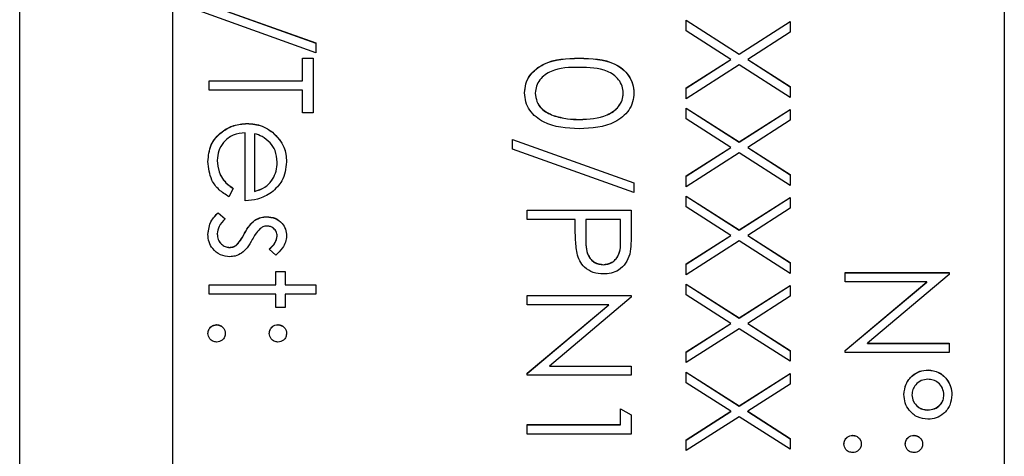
# Model space of a CAD drawing. Header units: millimetres. Extents: x 179 to 1964, y 94 to 1575.
# Tile 19 of 34: x 1761.5 to 1777.6, y 939.37 to 946.51. Entities that reach past the tile are written whole.
import ezdxf

# ---------------------------------------------------------------- set-up
doc = ezdxf.new("R2010")
doc.units = ezdxf.units.MM

msp = doc.modelspace()

# ---------------------------------------------------------------- linework, layer by layer
at = {"color": 7, "linetype": 'Continuous', "lineweight": 25}
for p, q in [((1761.504, 924.717), (1761.504, 985.717)), ((1777.604, 985.293), (1777.604, 925.315)), ((1764.004, 983.294), (1764.004, 927.314)), ((1764.364, 946.841), (1766.348, 946.13)), ((1764.364, 946.838), (1766.348, 946.127)), ((1766.348, 945.969), (1764.364, 946.68)), ((1772.404, 946.503), (1773.271, 945.948)), ((1772.404, 946.327), (1772.404, 946.503)), ((1772.404, 946.5), (1773.271, 945.945)), ((1773.271, 945.948), (1774.104, 946.481)), ((1773.271, 945.945), (1774.104, 946.479)), ((1774.104, 946.481), (1774.104, 946.305)), ((1773.134, 945.86), (1772.404, 946.327)), ((1774.104, 946.305), (1773.409, 945.86)), ((1766.348, 946.13), (1766.348, 945.969)), ((1766.13, 945.882), (1766.304, 945.882)), ((1766.13, 945.512), (1766.13, 945.882)), ((1766.13, 945.879), (1766.304, 945.879)), ((1766.304, 945.882), (1766.304, 944.989)), ((1770.653, 945.879), (1770.653, 945.882)), ((1773.271, 945.945), (1773.271, 945.948)), ((1772.404, 945.394), (1773.134, 945.86)), ((1772.404, 945.391), (1773.134, 945.858)), ((1773.271, 945.772), (1772.404, 945.218)), ((1773.134, 945.858), (1773.134, 945.86)), ((1774.104, 945.239), (1773.271, 945.772)), ((1773.409, 945.86), (1774.104, 945.415)), ((1773.409, 945.858), (1773.409, 945.86)), ((1773.409, 945.858), (1774.104, 945.413)), ((1764.604, 945.512), (1766.13, 945.512)), ((1764.604, 945.359), (1764.604, 945.512)), ((1764.604, 945.509), (1766.13, 945.509)), ((1766.13, 945.509), (1766.13, 945.512)), ((1772.404, 945.218), (1772.404, 945.394)), ((1774.104, 945.415), (1774.104, 945.239)), ((1766.13, 945.359), (1764.604, 945.359)), ((1766.13, 944.989), (1766.13, 945.359)), ((1769.935, 945.306), (1769.935, 945.309)), ((1771.373, 945.306), (1771.373, 945.309)), ((1766.304, 944.989), (1766.13, 944.989)), ((1770.227, 944.942), (1770.227, 944.944)), ((1772.404, 945.065), (1773.271, 944.51)), ((1772.404, 944.889), (1772.404, 945.065)), ((1772.404, 945.062), (1773.271, 944.507)), ((1773.271, 944.51), (1774.104, 945.043)), ((1773.271, 944.507), (1774.104, 945.041)), ((1774.104, 945.043), (1774.104, 944.867)), ((1765.222, 944.812), (1765.222, 944.815)), ((1770.654, 944.877), (1770.654, 944.88)), ((1773.134, 944.422), (1772.404, 944.889)), ((1774.104, 944.867), (1773.409, 944.422)), ((1765.193, 943.551), (1765.193, 944.662)), ((1765.345, 944.646), (1765.345, 943.703)), ((1765.637, 944.669), (1765.637, 944.672)), ((1769.564, 944.553), (1771.548, 943.842)), ((1769.564, 944.392), (1769.564, 944.553)), ((1769.564, 944.55), (1771.548, 943.84)), ((1773.271, 944.507), (1773.271, 944.51)), ((1771.548, 943.682), (1769.564, 944.392)), ((1772.404, 943.956), (1773.134, 944.422)), ((1772.404, 943.953), (1773.134, 944.42)), ((1773.271, 944.334), (1772.404, 943.78)), ((1773.134, 944.42), (1773.134, 944.422)), ((1774.104, 943.801), (1773.271, 944.334)), ((1773.409, 944.422), (1774.104, 943.977)), ((1773.409, 944.42), (1773.409, 944.422)), ((1773.409, 944.42), (1774.104, 943.975)), ((1764.735, 944.206), (1764.735, 944.209)), ((1765.716, 944.176), (1765.716, 944.178)), ((1772.404, 943.78), (1772.404, 943.956)), ((1774.104, 943.977), (1774.104, 943.801)), ((1771.548, 943.842), (1771.548, 943.682)), ((1764.996, 943.752), (1764.925, 943.616)), ((1765.345, 943.701), (1765.345, 943.703)), ((1772.404, 943.627), (1773.271, 943.072)), ((1772.404, 943.451), (1772.404, 943.627)), ((1772.404, 943.624), (1773.271, 943.07)), ((1773.271, 943.072), (1774.104, 943.605)), ((1773.271, 943.07), (1774.104, 943.603)), ((1774.104, 943.605), (1774.104, 943.429)), ((1764.751, 943.355), (1764.866, 943.254)), ((1764.751, 943.352), (1764.751, 943.355)), ((1764.751, 943.352), (1764.866, 943.251)), ((1769.804, 943.246), (1769.804, 943.398)), ((1769.804, 943.398), (1771.504, 943.398)), ((1769.804, 943.396), (1771.504, 943.396)), ((1771.504, 943.398), (1771.504, 943.065)), ((1773.134, 942.984), (1772.404, 943.451)), ((1774.104, 943.429), (1773.409, 942.984)), ((1765.351, 943.23), (1765.351, 943.233)), ((1765.542, 943.287), (1765.542, 943.289)), ((1770.589, 943.246), (1769.804, 943.246)), ((1770.589, 943.124), (1770.589, 943.246)), ((1770.763, 943.246), (1770.759, 942.948)), ((1771.33, 943.246), (1770.763, 943.246)), ((1771.33, 942.935), (1771.33, 943.246)), ((1764.735, 943.005), (1764.735, 943.008)), ((1765.181, 943.016), (1765.181, 943.018)), ((1772.404, 942.518), (1773.134, 942.984)), ((1772.404, 942.515), (1773.134, 942.982)), ((1773.134, 942.982), (1773.134, 942.984)), ((1773.271, 943.07), (1773.271, 943.072)), ((1773.409, 942.984), (1774.104, 942.539)), ((1773.409, 942.982), (1773.409, 942.984)), ((1773.409, 942.982), (1774.104, 942.537)), ((1765.053, 942.827), (1765.053, 942.83)), ((1765.716, 942.973), (1765.716, 942.976)), ((1770.759, 942.942), (1770.759, 942.939)), ((1771.33, 942.932), (1771.33, 942.935)), ((1773.271, 942.896), (1772.404, 942.342)), ((1774.104, 942.363), (1773.271, 942.896)), ((1764.935, 942.786), (1764.935, 942.788)), ((1765.692, 942.658), (1765.585, 942.761)), ((1771.047, 942.502), (1771.047, 942.505)), ((1772.404, 942.342), (1772.404, 942.518)), ((1774.104, 942.539), (1774.104, 942.363)), ((1765.694, 942.396), (1765.846, 942.396)), ((1765.694, 942.178), (1765.694, 942.396)), ((1765.694, 942.393), (1765.846, 942.393)), ((1765.846, 942.396), (1765.846, 942.178)), ((1775.004, 942.376), (1776.704, 942.376)), ((1775.004, 942.223), (1775.004, 942.376)), ((1775.004, 942.373), (1776.704, 942.373)), ((1776.704, 942.344), (1775.366, 941.221)), ((1776.704, 942.376), (1776.704, 942.344)), ((1764.604, 942.178), (1765.694, 942.178)), ((1764.604, 942.026), (1764.604, 942.178)), ((1764.604, 942.176), (1765.694, 942.176)), ((1765.694, 942.176), (1765.694, 942.178)), ((1765.846, 942.178), (1766.348, 942.178)), ((1765.846, 942.176), (1765.846, 942.178)), ((1765.846, 942.176), (1766.348, 942.176)), ((1766.348, 942.178), (1766.348, 942.026)), ((1772.404, 942.189), (1773.271, 941.634)), ((1772.404, 942.013), (1772.404, 942.189)), ((1772.404, 942.186), (1773.271, 941.632)), ((1776.339, 942.223), (1775.004, 942.223)), ((1775.004, 941.103), (1776.339, 942.223)), ((1775.004, 941.101), (1776.339, 942.221)), ((1776.339, 942.221), (1776.339, 942.223)), ((1765.694, 942.026), (1764.604, 942.026)), ((1765.694, 941.808), (1765.694, 942.026)), ((1765.846, 942.026), (1765.846, 941.808)), ((1766.348, 942.026), (1765.846, 942.026)), ((1773.134, 941.546), (1772.404, 942.013)), ((1773.271, 941.634), (1774.104, 942.167)), ((1773.271, 941.632), (1774.104, 942.165)), ((1774.104, 942.167), (1774.104, 941.991)), ((1769.804, 942.004), (1771.504, 942.004)), ((1769.804, 941.851), (1769.804, 942.004)), ((1769.804, 942.001), (1771.504, 942.001)), ((1771.139, 941.851), (1769.804, 941.851)), ((1769.804, 940.731), (1771.139, 941.851)), ((1771.504, 941.972), (1770.166, 940.849)), ((1771.139, 941.849), (1771.139, 941.851)), ((1771.504, 942.004), (1771.504, 941.972)), ((1774.104, 941.991), (1773.409, 941.546)), ((1765.846, 941.808), (1765.694, 941.808)), ((1769.804, 940.729), (1771.139, 941.849)), ((1772.404, 941.08), (1773.134, 941.546)), ((1772.404, 941.077), (1773.134, 941.544)), ((1773.134, 941.544), (1773.134, 941.546)), ((1773.271, 941.632), (1773.271, 941.634)), ((1773.409, 941.546), (1774.104, 941.102)), ((1773.409, 941.544), (1773.409, 941.546)), ((1773.409, 941.544), (1774.104, 941.099)), ((1764.724, 941.522), (1764.724, 941.525)), ((1765.727, 941.522), (1765.727, 941.525)), ((1773.271, 941.458), (1772.404, 940.904)), ((1774.104, 940.926), (1773.271, 941.458)), ((1775.366, 941.221), (1776.704, 941.221)), ((1775.366, 941.218), (1775.366, 941.221)), ((1775.366, 941.218), (1776.704, 941.218)), ((1776.704, 941.221), (1776.704, 941.069)), ((1772.404, 940.904), (1772.404, 941.08)), ((1774.104, 941.102), (1774.104, 940.926)), ((1775.004, 941.069), (1775.004, 941.103)), ((1776.704, 941.069), (1775.004, 941.069)), ((1769.804, 940.697), (1769.804, 940.731)), ((1770.166, 940.849), (1771.504, 940.849)), ((1770.166, 940.847), (1770.166, 940.849)), ((1770.166, 940.847), (1771.504, 940.847)), ((1771.504, 940.849), (1771.504, 940.697)), ((1772.404, 940.751), (1773.271, 940.196)), ((1772.404, 940.575), (1772.404, 940.751)), ((1772.404, 940.749), (1773.271, 940.194)), ((1773.271, 940.196), (1774.104, 940.729)), ((1773.271, 940.194), (1774.104, 940.727)), ((1774.104, 940.729), (1774.104, 940.553)), ((1776.359, 940.783), (1776.359, 940.785)), ((1771.504, 940.697), (1769.804, 940.697)), ((1773.134, 940.109), (1772.404, 940.575)), ((1774.104, 940.553), (1773.409, 940.109)), ((1776.094, 940.377), (1776.094, 940.38)), ((1776.617, 940.376), (1776.617, 940.379)), ((1771.33, 939.891), (1771.33, 940.152)), ((1771.33, 940.152), (1771.504, 940.052)), ((1771.33, 940.149), (1771.504, 940.05)), ((1772.404, 939.642), (1773.134, 940.109)), ((1772.404, 939.639), (1773.134, 940.106)), ((1773.134, 940.106), (1773.134, 940.109)), ((1773.271, 940.194), (1773.271, 940.196)), ((1773.409, 940.109), (1774.104, 939.664)), ((1773.409, 940.106), (1773.409, 940.109)), ((1773.409, 940.106), (1774.104, 939.661)), ((1776.353, 940.129), (1776.353, 940.132)), ((1771.504, 940.052), (1771.504, 939.738)), ((1773.271, 940.02), (1772.404, 939.466)), ((1774.104, 939.488), (1773.271, 940.02)), ((1769.804, 939.891), (1771.33, 939.891)), ((1769.804, 939.738), (1769.804, 939.891)), ((1769.804, 939.888), (1771.33, 939.888)), ((1771.33, 939.888), (1771.33, 939.891)), ((1771.504, 939.738), (1769.804, 939.738)), ((1772.404, 939.466), (1772.404, 939.642)), ((1774.104, 939.664), (1774.104, 939.488)), ((1775.124, 939.715), (1775.124, 939.718)), ((1776.127, 939.715), (1776.127, 939.718))]:
    msp.add_line(p, q, dxfattribs=at)
for points, knots in [([(1769.761, 945.314), (1769.765, 945.363), (1769.773, 945.463), (1769.862, 945.643), (1770.147, 945.866), (1770.451, 945.876), (1770.653, 945.882)], [0, 0, 0, 0, 0.125551, 0.25109, 0.50025, 1, 1, 1, 1]), ([(1769.761, 945.311), (1769.765, 945.361), (1769.773, 945.46), (1769.862, 945.64), (1770.147, 945.864), (1770.451, 945.873), (1770.653, 945.879)], [0, 0, 0, 0, 0.125551, 0.25109, 0.50025, 1, 1, 1, 1]), ([(1770.653, 945.882), (1770.856, 945.875), (1771.111, 945.867), (1771.366, 945.709), (1771.467, 945.599), (1771.536, 945.463), (1771.544, 945.364), (1771.548, 945.314)], [0, 0, 0, 0, 0.498702, 0.624177, 0.749467, 0.874745, 1, 1, 1, 1]), ([(1770.653, 945.879), (1770.856, 945.873), (1771.111, 945.865), (1771.366, 945.706), (1771.467, 945.596), (1771.536, 945.46), (1771.544, 945.361), (1771.548, 945.311)], [0, 0, 0, 0, 0.498702, 0.624177, 0.749467, 0.874745, 1, 1, 1, 1]), ([(1770.654, 945.73), (1770.495, 945.728), (1770.257, 945.726), (1770.025, 945.563), (1769.947, 945.425), (1769.939, 945.348), (1769.935, 945.309)], [0, 0, 0, 0, 0.500291, 0.749086, 0.874606, 1, 1, 1, 1]), ([(1771.373, 945.309), (1771.369, 945.348), (1771.362, 945.426), (1771.302, 945.529), (1771.218, 945.611), (1771.011, 945.724), (1770.813, 945.727), (1770.654, 945.73)], [0, 0, 0, 0, 0.125139, 0.250418, 0.375519, 0.500847, 1, 1, 1, 1]), ([(1770.653, 944.727), (1770.449, 944.737), (1770.144, 944.751), (1769.862, 944.982), (1769.773, 945.164), (1769.765, 945.264), (1769.761, 945.314)], [0, 0, 0, 0, 0.499407, 0.748743, 0.874372, 1, 1, 1, 1]), ([(1769.935, 945.309), (1769.941, 945.262), (1769.952, 945.17), (1770.049, 945.026), (1770.16, 944.975), (1770.227, 944.944)], [0, 0, 0, 0, 0.280257, 0.560781, 1, 1, 1, 1]), ([(1769.935, 945.306), (1769.941, 945.26), (1769.952, 945.167), (1770.049, 945.023), (1770.16, 944.973), (1770.227, 944.942)], [0, 0, 0, 0, 0.280257, 0.560781, 1, 1, 1, 1]), ([(1771.548, 945.314), (1771.544, 945.264), (1771.536, 945.164), (1771.447, 944.982), (1771.163, 944.752), (1770.857, 944.737), (1770.653, 944.727)], [0, 0, 0, 0, 0.1256, 0.251197, 0.500581, 1, 1, 1, 1]), ([(1770.654, 944.88), (1770.812, 944.886), (1771.048, 944.896), (1771.282, 945.055), (1771.361, 945.192), (1771.369, 945.27), (1771.373, 945.309)], [0, 0, 0, 0, 0.5000715, 0.7490206, 0.8745985, 1, 1, 1, 1]), ([(1770.654, 944.877), (1770.812, 944.883), (1771.048, 944.893), (1771.282, 945.052), (1771.361, 945.189), (1771.369, 945.267), (1771.373, 945.306)], [0, 0, 0, 0, 0.500072, 0.749021, 0.874598, 1, 1, 1, 1]), ([(1770.227, 944.944), (1770.305, 944.923), (1770.445, 944.884), (1770.59, 944.881), (1770.654, 944.88)], [0, 0, 0, 0, 0.559599, 1, 1, 1, 1]), ([(1770.227, 944.942), (1770.305, 944.92), (1770.445, 944.881), (1770.59, 944.878), (1770.654, 944.877)], [0, 0, 0, 0, 0.559599, 1, 1, 1, 1]), ([(1764.582, 944.19), (1764.591, 944.284), (1764.608, 944.473), (1764.789, 944.676), (1765.001, 944.794), (1765.148, 944.808), (1765.222, 944.815)], [0, 0, 0, 0, 0.279885, 0.558859, 0.779462, 1, 1, 1, 1]), ([(1764.582, 944.187), (1764.591, 944.282), (1764.608, 944.47), (1764.789, 944.673), (1765.001, 944.791), (1765.148, 944.805), (1765.222, 944.812)], [0, 0, 0, 0, 0.279885, 0.558859, 0.779462, 1, 1, 1, 1]), ([(1765.222, 944.815), (1765.306, 944.807), (1765.457, 944.793), (1765.582, 944.709), (1765.637, 944.672)], [0, 0, 0, 0, 0.559427, 1, 1, 1, 1]), ([(1765.222, 944.812), (1765.306, 944.804), (1765.457, 944.791), (1765.582, 944.706), (1765.637, 944.669)], [0, 0, 0, 0, 0.5594271, 1, 1, 1, 1]), ([(1765.193, 944.662), (1765.125, 944.654), (1764.991, 944.639), (1764.839, 944.518), (1764.748, 944.368), (1764.739, 944.262), (1764.735, 944.209)], [0, 0, 0, 0, 0.279963, 0.559359, 0.779526, 1, 1, 1, 1]), ([(1765.599, 944.498), (1765.557, 944.535), (1765.482, 944.602), (1765.387, 944.632), (1765.345, 944.646)], [0, 0, 0, 0, 0.558795, 1, 1, 1, 1]), ([(1765.637, 944.672), (1765.712, 944.595), (1765.846, 944.459), (1765.861, 944.27), (1765.868, 944.186)], [0, 0, 0, 0, 0.558577, 1, 1, 1, 1]), ([(1765.637, 944.669), (1765.712, 944.593), (1765.846, 944.456), (1765.861, 944.267), (1765.868, 944.183)], [0, 0, 0, 0, 0.558577, 1, 1, 1, 1]), ([(1765.716, 944.178), (1765.71, 944.244), (1765.7, 944.362), (1765.63, 944.457), (1765.599, 944.498)], [0, 0, 0, 0, 0.559458, 1, 1, 1, 1]), ([(1764.925, 943.616), (1764.869, 943.651), (1764.757, 943.72), (1764.612, 943.915), (1764.594, 944.086), (1764.582, 944.19)], [0, 0, 0, 0, 0.280919, 0.5614069, 1, 1, 1, 1]), ([(1764.735, 944.209), (1764.741, 944.146), (1764.751, 944.043), (1764.814, 943.912), (1764.896, 943.821), (1764.963, 943.775), (1764.996, 943.752)], [0, 0, 0, 0, 0.339465, 0.559626, 0.779498, 1, 1, 1, 1]), ([(1764.735, 944.206), (1764.741, 944.144), (1764.751, 944.04), (1764.814, 943.909), (1764.896, 943.818), (1764.963, 943.772), (1764.996, 943.749)], [0, 0, 0, 0, 0.339465, 0.559626, 0.779498, 1, 1, 1, 1]), ([(1765.345, 943.703), (1765.404, 943.722), (1765.521, 943.759), (1765.64, 943.89), (1765.704, 944.034), (1765.712, 944.13), (1765.716, 944.178)], [0, 0, 0, 0, 0.280138, 0.559194, 0.779598, 1, 1, 1, 1]), ([(1765.345, 943.701), (1765.404, 943.719), (1765.521, 943.757), (1765.64, 943.887), (1765.704, 944.032), (1765.712, 944.128), (1765.716, 944.176)], [0, 0, 0, 0, 0.280138, 0.559194, 0.779598, 1, 1, 1, 1]), ([(1765.868, 944.186), (1765.855, 944.076), (1765.833, 943.878), (1765.688, 943.745), (1765.624, 943.686)], [0, 0, 0, 0, 0.558919, 1, 1, 1, 1]), ([(1765.624, 943.686), (1765.549, 943.642), (1765.415, 943.563), (1765.261, 943.554), (1765.193, 943.551)], [0, 0, 0, 0, 0.558897, 1, 1, 1, 1]), ([(1764.582, 943), (1764.592, 943.077), (1764.61, 943.215), (1764.708, 943.312), (1764.751, 943.355)], [0, 0, 0, 0, 0.559289, 1, 1, 1, 1]), ([(1764.582, 942.997), (1764.592, 943.074), (1764.61, 943.212), (1764.708, 943.309), (1764.751, 943.352)], [0, 0, 0, 0, 0.559289, 1, 1, 1, 1]), ([(1764.866, 943.254), (1764.826, 943.215), (1764.756, 943.146), (1764.741, 943.05), (1764.735, 943.008)], [0, 0, 0, 0, 0.560833, 1, 1, 1, 1]), ([(1765.181, 943.018), (1765.207, 943.064), (1765.252, 943.144), (1765.321, 943.206), (1765.351, 943.233)], [0, 0, 0, 0, 0.560659, 1, 1, 1, 1]), ([(1765.181, 943.016), (1765.207, 943.061), (1765.252, 943.142), (1765.321, 943.203), (1765.351, 943.23)], [0, 0, 0, 0, 0.560659, 1, 1, 1, 1]), ([(1765.351, 943.233), (1765.384, 943.251), (1765.444, 943.284), (1765.512, 943.288), (1765.542, 943.289)], [0, 0, 0, 0, 0.559587, 1, 1, 1, 1]), ([(1765.351, 943.23), (1765.384, 943.248), (1765.444, 943.281), (1765.512, 943.285), (1765.542, 943.287)], [0, 0, 0, 0, 0.559587, 1, 1, 1, 1]), ([(1765.542, 943.289), (1765.59, 943.285), (1765.685, 943.276), (1765.794, 943.193), (1765.859, 943.088), (1765.865, 943.013), (1765.868, 942.976)], [0, 0, 0, 0, 0.279936, 0.559437, 0.779611, 1, 1, 1, 1]), ([(1765.542, 943.287), (1765.59, 943.282), (1765.685, 943.273), (1765.794, 943.19), (1765.859, 943.085), (1765.865, 943.01), (1765.868, 942.973)], [0, 0, 0, 0, 0.279936, 0.559437, 0.779611, 1, 1, 1, 1]), ([(1764.941, 942.636), (1764.888, 942.642), (1764.781, 942.654), (1764.662, 942.753), (1764.592, 942.874), (1764.586, 942.958), (1764.582, 943)], [0, 0, 0, 0, 0.279548, 0.559226, 0.779475, 1, 1, 1, 1]), ([(1764.735, 943.008), (1764.738, 942.977), (1764.744, 942.915), (1764.797, 942.844), (1764.862, 942.796), (1764.911, 942.791), (1764.935, 942.788)], [0, 0, 0, 0, 0.279988, 0.559745, 0.779963, 1, 1, 1, 1]), ([(1764.735, 943.005), (1764.738, 942.974), (1764.744, 942.912), (1764.797, 942.841), (1764.862, 942.794), (1764.911, 942.788), (1764.935, 942.786)], [0, 0, 0, 0, 0.2799881, 0.5597452, 0.7799628, 1, 1, 1, 1]), ([(1765.053, 942.83), (1765.081, 942.863), (1765.13, 942.921), (1765.166, 942.989), (1765.181, 943.018)], [0, 0, 0, 0, 0.559074, 1, 1, 1, 1]), ([(1765.053, 942.827), (1765.081, 942.86), (1765.13, 942.918), (1765.166, 942.986), (1765.181, 943.016)], [0, 0, 0, 0, 0.559074, 1, 1, 1, 1]), ([(1765.436, 943.095), (1765.408, 943.064), (1765.358, 943.01), (1765.323, 942.946), (1765.308, 942.917)], [0, 0, 0, 0, 0.5590178, 1, 1, 1, 1]), ([(1765.548, 943.137), (1765.525, 943.134), (1765.484, 943.129), (1765.451, 943.105), (1765.436, 943.095)], [0, 0, 0, 0, 0.559054, 1, 1, 1, 1]), ([(1765.716, 942.976), (1765.713, 943), (1765.706, 943.048), (1765.659, 943.099), (1765.605, 943.132), (1765.567, 943.135), (1765.548, 943.137)], [0, 0, 0, 0, 0.279313, 0.559072, 0.779518, 1, 1, 1, 1]), ([(1770.617, 942.692), (1770.607, 942.772), (1770.588, 942.916), (1770.589, 943.061), (1770.589, 943.124)], [0, 0, 0, 0, 0.559694, 1, 1, 1, 1]), ([(1771.504, 943.065), (1771.504, 942.992), (1771.505, 942.863), (1771.487, 942.734), (1771.479, 942.678)], [0, 0, 0, 0, 0.560314, 1, 1, 1, 1]), ([(1764.935, 942.788), (1764.959, 942.791), (1765.002, 942.795), (1765.038, 942.819), (1765.053, 942.83)], [0, 0, 0, 0, 0.559603, 1, 1, 1, 1]), ([(1764.935, 942.786), (1764.959, 942.788), (1765.002, 942.792), (1765.038, 942.817), (1765.053, 942.827)], [0, 0, 0, 0, 0.559603, 1, 1, 1, 1]), ([(1765.308, 942.917), (1765.282, 942.87), (1765.235, 942.787), (1765.164, 942.722), (1765.133, 942.694)], [0, 0, 0, 0, 0.560649, 1, 1, 1, 1]), ([(1765.585, 942.761), (1765.622, 942.794), (1765.689, 942.852), (1765.708, 942.938), (1765.716, 942.976)], [0, 0, 0, 0, 0.562045, 1, 1, 1, 1]), ([(1765.585, 942.758), (1765.622, 942.791), (1765.689, 942.849), (1765.708, 942.935), (1765.716, 942.973)], [0, 0, 0, 0, 0.562045, 1, 1, 1, 1]), ([(1765.868, 942.976), (1765.864, 942.941), (1765.856, 942.871), (1765.794, 942.76), (1765.73, 942.696), (1765.692, 942.658)], [0, 0, 0, 0, 0.279553, 0.559703, 1, 1, 1, 1]), ([(1770.759, 942.948), (1770.759, 942.845), (1770.759, 942.715), (1770.844, 942.59), (1770.922, 942.524), (1770.997, 942.513), (1771.047, 942.505)], [0, 0, 0, 0, 0.499721, 0.62535, 0.751083, 1, 1, 1, 1]), ([(1770.759, 942.946), (1770.759, 942.842), (1770.759, 942.713), (1770.844, 942.587), (1770.922, 942.522), (1770.997, 942.51), (1771.047, 942.502)], [0, 0, 0, 0, 0.499721, 0.62535, 0.751083, 1, 1, 1, 1]), ([(1771.047, 942.505), (1771.096, 942.513), (1771.17, 942.524), (1771.246, 942.587), (1771.332, 942.707), (1771.331, 942.834), (1771.33, 942.935)], [0, 0, 0, 0, 0.248969, 0.374729, 0.500383, 1, 1, 1, 1]), ([(1771.047, 942.502), (1771.096, 942.51), (1771.17, 942.522), (1771.246, 942.584), (1771.332, 942.704), (1771.331, 942.831), (1771.33, 942.932)], [0, 0, 0, 0, 0.248969, 0.374729, 0.500383, 1, 1, 1, 1]), ([(1765.133, 942.694), (1765.1, 942.675), (1765.04, 942.641), (1764.971, 942.637), (1764.941, 942.636)], [0, 0, 0, 0, 0.559466, 1, 1, 1, 1]), ([(1771.048, 942.353), (1770.992, 942.357), (1770.88, 942.365), (1770.744, 942.45), (1770.656, 942.566), (1770.63, 942.65), (1770.617, 942.692)], [0, 0, 0, 0, 0.280099, 0.559324, 0.779458, 1, 1, 1, 1]), ([(1771.479, 942.678), (1771.46, 942.626), (1771.423, 942.523), (1771.308, 942.416), (1771.177, 942.36), (1771.091, 942.355), (1771.048, 942.353)], [0, 0, 0, 0, 0.279705, 0.559381, 0.779509, 1, 1, 1, 1]), ([(1764.582, 941.383), (1764.585, 941.404), (1764.59, 941.446), (1764.629, 941.492), (1764.675, 941.52), (1764.708, 941.523), (1764.724, 941.525)], [0, 0, 0, 0, 0.279581, 0.559143, 0.779575, 1, 1, 1, 1]), ([(1764.582, 941.38), (1764.585, 941.401), (1764.59, 941.443), (1764.629, 941.489), (1764.675, 941.517), (1764.708, 941.52), (1764.724, 941.522)], [0, 0, 0, 0, 0.279581, 0.559143, 0.779575, 1, 1, 1, 1]), ([(1764.724, 941.241), (1764.703, 941.244), (1764.661, 941.249), (1764.615, 941.288), (1764.587, 941.334), (1764.584, 941.367), (1764.582, 941.383)], [0, 0, 0, 0, 0.2794691, 0.5593578, 0.7796739, 1, 1, 1, 1]), ([(1764.724, 941.525), (1764.745, 941.522), (1764.787, 941.517), (1764.833, 941.479), (1764.861, 941.432), (1764.864, 941.399), (1764.866, 941.383)], [0, 0, 0, 0, 0.2795762, 0.5592837, 0.7795524, 1, 1, 1, 1]), ([(1764.724, 941.522), (1764.745, 941.519), (1764.787, 941.515), (1764.833, 941.476), (1764.861, 941.43), (1764.864, 941.397), (1764.866, 941.38)], [0, 0, 0, 0, 0.279576, 0.559284, 0.779552, 1, 1, 1, 1]), ([(1764.866, 941.383), (1764.863, 941.362), (1764.859, 941.32), (1764.82, 941.274), (1764.773, 941.245), (1764.741, 941.243), (1764.724, 941.241)], [0, 0, 0, 0, 0.2796016, 0.559212, 0.7794752, 1, 1, 1, 1]), ([(1765.585, 941.383), (1765.587, 941.404), (1765.592, 941.446), (1765.631, 941.492), (1765.677, 941.52), (1765.71, 941.523), (1765.727, 941.525)], [0, 0, 0, 0, 0.279647, 0.559299, 0.779615, 1, 1, 1, 1]), ([(1765.585, 941.38), (1765.587, 941.401), (1765.592, 941.443), (1765.631, 941.489), (1765.677, 941.518), (1765.71, 941.521), (1765.727, 941.522)], [0, 0, 0, 0, 0.279647, 0.559299, 0.779615, 1, 1, 1, 1]), ([(1765.727, 941.241), (1765.706, 941.244), (1765.664, 941.248), (1765.618, 941.287), (1765.589, 941.334), (1765.586, 941.367), (1765.585, 941.383)], [0, 0, 0, 0, 0.2795175, 0.5593264, 0.7795441, 1, 1, 1, 1]), ([(1765.727, 941.525), (1765.747, 941.522), (1765.789, 941.517), (1765.835, 941.478), (1765.864, 941.432), (1765.867, 941.399), (1765.868, 941.383)], [0, 0, 0, 0, 0.279585, 0.559454, 0.779697, 1, 1, 1, 1]), ([(1765.727, 941.522), (1765.747, 941.519), (1765.789, 941.514), (1765.835, 941.476), (1765.864, 941.429), (1765.867, 941.397), (1765.868, 941.38)], [0, 0, 0, 0, 0.279585, 0.559454, 0.779697, 1, 1, 1, 1]), ([(1765.868, 941.383), (1765.866, 941.362), (1765.861, 941.32), (1765.822, 941.274), (1765.776, 941.245), (1765.743, 941.243), (1765.727, 941.241)], [0, 0, 0, 0, 0.279602, 0.559212, 0.779475, 1, 1, 1, 1]), ([(1775.963, 940.383), (1775.97, 940.442), (1775.983, 940.56), (1776.089, 940.693), (1776.22, 940.774), (1776.312, 940.781), (1776.359, 940.785)], [0, 0, 0, 0, 0.279728, 0.559381, 0.779608, 1, 1, 1, 1]), ([(1775.963, 940.381), (1775.97, 940.44), (1775.983, 940.558), (1776.089, 940.69), (1776.22, 940.771), (1776.312, 940.779), (1776.359, 940.783)], [0, 0, 0, 0, 0.279728, 0.559381, 0.779608, 1, 1, 1, 1]), ([(1776.359, 940.785), (1776.417, 940.778), (1776.534, 940.762), (1776.66, 940.649), (1776.736, 940.518), (1776.744, 940.426), (1776.748, 940.38)], [0, 0, 0, 0, 0.279239, 0.559101, 0.779515, 1, 1, 1, 1]), ([(1776.359, 940.783), (1776.417, 940.775), (1776.534, 940.76), (1776.66, 940.647), (1776.736, 940.515), (1776.744, 940.423), (1776.748, 940.377)], [0, 0, 0, 0, 0.2792393, 0.5591008, 0.7795152, 1, 1, 1, 1]), ([(1776.355, 940.633), (1776.318, 940.629), (1776.242, 940.62), (1776.158, 940.551), (1776.103, 940.469), (1776.097, 940.41), (1776.094, 940.38)], [0, 0, 0, 0, 0.279655, 0.5595, 0.779804, 1, 1, 1, 1]), ([(1776.617, 940.379), (1776.612, 940.417), (1776.602, 940.493), (1776.53, 940.575), (1776.445, 940.625), (1776.385, 940.63), (1776.355, 940.633)], [0, 0, 0, 0, 0.279349, 0.559223, 0.779594, 1, 1, 1, 1]), ([(1776.355, 939.979), (1776.297, 939.986), (1776.179, 940), (1776.051, 940.112), (1775.974, 940.245), (1775.967, 940.337), (1775.963, 940.383)], [0, 0, 0, 0, 0.279451, 0.559125, 0.779441, 1, 1, 1, 1]), ([(1776.094, 940.38), (1776.099, 940.343), (1776.109, 940.268), (1776.181, 940.187), (1776.265, 940.139), (1776.324, 940.134), (1776.353, 940.132)], [0, 0, 0, 0, 0.2792797, 0.5590963, 0.7795072, 1, 1, 1, 1]), ([(1776.094, 940.377), (1776.099, 940.34), (1776.109, 940.265), (1776.181, 940.185), (1776.265, 940.136), (1776.324, 940.131), (1776.353, 940.129)], [0, 0, 0, 0, 0.27928, 0.559096, 0.779507, 1, 1, 1, 1]), ([(1776.353, 940.132), (1776.391, 940.135), (1776.467, 940.143), (1776.553, 940.208), (1776.609, 940.29), (1776.614, 940.349), (1776.617, 940.379)], [0, 0, 0, 0, 0.279971, 0.559668, 0.779809, 1, 1, 1, 1]), ([(1776.353, 940.129), (1776.391, 940.133), (1776.467, 940.14), (1776.553, 940.205), (1776.609, 940.287), (1776.614, 940.347), (1776.617, 940.376)], [0, 0, 0, 0, 0.279971, 0.559668, 0.779809, 1, 1, 1, 1]), ([(1776.748, 940.38), (1776.741, 940.321), (1776.728, 940.204), (1776.623, 940.073), (1776.493, 939.992), (1776.401, 939.983), (1776.355, 939.979)], [0, 0, 0, 0, 0.279651, 0.559386, 0.779629, 1, 1, 1, 1]), ([(1774.982, 939.576), (1774.985, 939.597), (1774.99, 939.639), (1775.029, 939.685), (1775.075, 939.713), (1775.108, 939.716), (1775.124, 939.718)], [0, 0, 0, 0, 0.2795812, 0.5591432, 0.7795754, 1, 1, 1, 1]), ([(1774.982, 939.574), (1774.985, 939.594), (1774.99, 939.636), (1775.029, 939.682), (1775.075, 939.711), (1775.108, 939.714), (1775.124, 939.715)], [0, 0, 0, 0, 0.279581, 0.559143, 0.779575, 1, 1, 1, 1]), ([(1775.124, 939.718), (1775.145, 939.715), (1775.187, 939.71), (1775.233, 939.672), (1775.261, 939.625), (1775.264, 939.593), (1775.266, 939.576)], [0, 0, 0, 0, 0.279576, 0.559284, 0.779552, 1, 1, 1, 1]), ([(1775.124, 939.715), (1775.145, 939.713), (1775.187, 939.708), (1775.233, 939.669), (1775.261, 939.623), (1775.264, 939.59), (1775.266, 939.574)], [0, 0, 0, 0, 0.279576, 0.559284, 0.779552, 1, 1, 1, 1]), ([(1775.985, 939.576), (1775.987, 939.597), (1775.992, 939.639), (1776.031, 939.685), (1776.077, 939.713), (1776.11, 939.716), (1776.127, 939.718)], [0, 0, 0, 0, 0.2796468, 0.5592988, 0.7796148, 1, 1, 1, 1]), ([(1775.985, 939.574), (1775.987, 939.594), (1775.992, 939.636), (1776.031, 939.682), (1776.077, 939.711), (1776.11, 939.714), (1776.127, 939.715)], [0, 0, 0, 0, 0.279647, 0.559299, 0.779615, 1, 1, 1, 1]), ([(1776.127, 939.718), (1776.147, 939.715), (1776.189, 939.71), (1776.235, 939.672), (1776.264, 939.625), (1776.267, 939.593), (1776.268, 939.576)], [0, 0, 0, 0, 0.279585, 0.559454, 0.779697, 1, 1, 1, 1]), ([(1776.127, 939.715), (1776.147, 939.713), (1776.189, 939.707), (1776.235, 939.669), (1776.264, 939.623), (1776.267, 939.59), (1776.268, 939.574)], [0, 0, 0, 0, 0.2795852, 0.5594544, 0.7796968, 1, 1, 1, 1]), ([(1775.124, 939.435), (1775.103, 939.437), (1775.061, 939.442), (1775.015, 939.481), (1774.987, 939.527), (1774.984, 939.56), (1774.982, 939.576)], [0, 0, 0, 0, 0.279469, 0.559358, 0.779674, 1, 1, 1, 1]), ([(1775.266, 939.576), (1775.263, 939.555), (1775.259, 939.513), (1775.22, 939.468), (1775.173, 939.438), (1775.141, 939.436), (1775.124, 939.435)], [0, 0, 0, 0, 0.279602, 0.559212, 0.779475, 1, 1, 1, 1]), ([(1776.127, 939.435), (1776.106, 939.437), (1776.064, 939.442), (1776.018, 939.481), (1775.989, 939.527), (1775.986, 939.56), (1775.985, 939.576)], [0, 0, 0, 0, 0.279517, 0.559326, 0.779544, 1, 1, 1, 1]), ([(1776.268, 939.576), (1776.266, 939.555), (1776.261, 939.513), (1776.222, 939.468), (1776.176, 939.438), (1776.143, 939.436), (1776.127, 939.435)], [0, 0, 0, 0, 0.279602, 0.559212, 0.779475, 1, 1, 1, 1])]:
    msp.add_open_spline(points, degree=3, knots=knots, dxfattribs=at)

doc.saveas('drawing.dxf')
